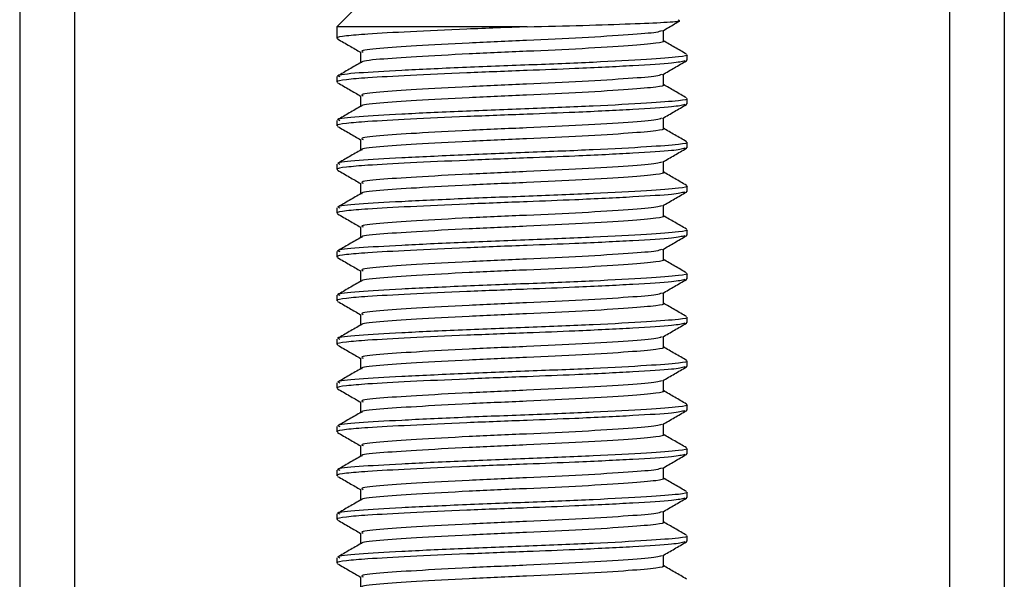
# Model space of a CAD drawing. Header units: millimetres. Extents: x 0 to 420, y 0 to 297.
# Tile 39 of 102: x 147.98 to 150.23, y 202.92 to 204.2. Entities that reach past the tile are written whole.
import ezdxf

# ---------------------------------------------------------------- set-up
doc = ezdxf.new("R2010")
doc.units = ezdxf.units.MM

msp = doc.modelspace()

# ---------------------------------------------------------------- linework, layer by layer
at = {"color": 7, "linetype": 'Continuous', "lineweight": 25}
for p, q in [((147.97652, 233.2057), (147.97652, 201.8307)), ((148.10152, 233.2057), (148.10152, 201.8307)), ((150.10152, 233.2057), (150.10152, 201.8307)), ((150.22652, 233.2057), (150.22652, 201.8307)), ((148.75152, 204.2307), (148.70152, 204.1807)), ((148.70152, 204.1807), (148.70152, 204.15427)), ((149.13621, 204.1807), (148.70152, 204.1807)), ((149.4474, 204.14798), (149.4474, 204.17236)), ((148.75565, 204.12298), (148.75565, 204.0987)), ((149.49881, 204.10425), (149.50118, 204.10358)), ((149.50152, 204.10425), (149.50152, 204.11675)), ((148.70152, 204.0668), (148.70152, 204.05427)), ((149.4474, 204.04798), (149.4474, 204.07236)), ((148.75565, 204.02298), (148.75565, 203.9987)), ((149.50152, 204.00425), (149.50152, 204.01675)), ((149.49881, 204.00425), (149.50118, 204.00358)), ((148.70152, 203.9668), (148.70152, 203.95427)), ((149.4474, 203.94798), (149.4474, 203.97236)), ((148.75565, 203.92298), (148.75565, 203.8987)), ((149.49881, 203.90425), (149.50118, 203.90358)), ((149.50152, 203.90425), (149.50152, 203.91675)), ((148.70152, 203.8668), (148.70152, 203.85427)), ((149.4474, 203.84798), (149.4474, 203.87236)), ((148.75565, 203.82298), (148.75565, 203.7987)), ((149.50152, 203.80425), (149.50152, 203.81675)), ((149.49881, 203.80425), (149.50118, 203.80358)), ((148.70152, 203.7668), (148.70152, 203.75427)), ((149.4474, 203.74798), (149.4474, 203.77236)), ((148.75565, 203.72298), (148.75565, 203.6987)), ((149.50152, 203.70425), (149.50152, 203.71675)), ((149.49881, 203.70425), (149.50118, 203.70358)), ((149.4474, 203.64798), (149.4474, 203.67236)), ((148.70152, 203.6668), (148.70152, 203.65427)), ((148.75565, 203.62298), (148.75565, 203.5987)), ((149.49881, 203.60425), (149.50118, 203.60358)), ((149.50152, 203.60425), (149.50152, 203.61675)), ((148.70152, 203.5668), (148.70152, 203.55427)), ((149.4474, 203.54798), (149.4474, 203.57236)), ((148.75565, 203.52298), (148.75565, 203.4987)), ((149.50152, 203.50425), (149.50152, 203.51675)), ((149.49881, 203.50425), (149.50118, 203.50358)), ((149.4474, 203.44798), (149.4474, 203.47236)), ((148.70152, 203.4668), (148.70152, 203.45427)), ((148.75565, 203.42298), (148.75565, 203.3987)), ((149.49881, 203.40425), (149.50118, 203.40358)), ((149.50152, 203.40425), (149.50152, 203.41675)), ((148.70152, 203.3668), (148.70152, 203.35427)), ((149.4474, 203.34798), (149.4474, 203.37236)), ((148.75565, 203.32298), (148.75565, 203.2987)), ((149.50152, 203.30425), (149.50152, 203.31675)), ((149.49881, 203.30425), (149.50118, 203.30358)), ((148.70152, 203.2668), (148.70152, 203.25427)), ((149.4474, 203.24798), (149.4474, 203.27236)), ((148.75565, 203.22298), (148.75565, 203.1987)), ((149.49881, 203.20425), (149.50118, 203.20358)), ((149.50152, 203.20425), (149.50152, 203.21675)), ((148.70152, 203.1668), (148.70152, 203.15427)), ((149.4474, 203.14798), (149.4474, 203.17236)), ((148.75565, 203.12298), (148.75565, 203.0987)), ((149.50152, 203.10425), (149.50152, 203.11675)), ((149.49881, 203.10425), (149.50118, 203.10358)), ((148.70152, 203.0668), (148.70152, 203.05427)), ((149.4474, 203.04798), (149.4474, 203.07236)), ((148.75565, 203.02298), (148.75565, 202.9987)), ((149.49881, 203.00425), (149.50118, 203.00358)), ((149.50152, 203.00425), (149.50152, 203.01675)), ((148.70152, 202.9668), (148.70152, 202.95427)), ((149.4474, 202.94798), (149.4474, 202.97236)), ((148.75565, 202.92298), (148.75565, 202.8987))]:
    msp.add_line(p, q, dxfattribs=at)
for points, knots in [([(149.13621, 204.1807), (149.17981, 204.18177), (149.26702, 204.18392), (149.37757, 204.18759), (149.45367, 204.19097), (149.48973, 204.1935), (149.48318, 204.19519), (149.48139, 204.19565)], [0, 0, 0, 0, 0.22848125, 0.45696251, 0.68544372, 0.91407716, 1, 1, 1, 1]), ([(149.44569, 204.17136), (149.45473, 204.17661), (149.4676, 204.18406), (149.48047, 204.19151), (149.48429, 204.19372)], [0, 0, 0, 0, 0.7031723, 1, 1, 1, 1]), ([(149.13621, 204.1807), (149.08962, 204.17894), (148.995, 204.17535), (148.86583, 204.16929), (148.77223, 204.16431), (148.71988, 204.1598), (148.69837, 204.15636), (148.70312, 204.15455), (148.70386, 204.15427)], [0, 0, 0, 0, 0.2095728, 0.4256585, 0.6350059, 0.7991923, 0.9690262, 1, 1, 1, 1]), ([(149.44307, 204.17142), (149.44003, 204.17023), (149.43175, 204.16699), (149.37175, 204.16227), (149.26691, 204.15556), (149.13569, 204.14958), (149.00008, 204.14369), (148.87882, 204.13696), (148.79385, 204.13138), (148.75283, 204.12646), (148.75969, 204.12368), (148.76132, 204.12302)], [0, 0, 0, 0, 0.0720147, 0.1963527, 0.3258129, 0.4521154, 0.5780097, 0.7075456, 0.8320575, 0.9599935, 1, 1, 1, 1]), ([(148.70306, 204.15281), (148.71211, 204.14757), (148.72965, 204.13742), (148.74717, 204.12727), (148.75565, 204.12236)], [0, 0, 0, 0, 0.5163558, 1, 1, 1, 1]), ([(149.44623, 204.14799), (149.44661, 204.14785), (149.45137, 204.1461), (149.4306, 204.14236), (149.37345, 204.13726), (149.26647, 204.13056), (149.13578, 204.12458), (149.00012, 204.11869), (148.87853, 204.11196), (148.79489, 204.10638), (148.75427, 204.10193), (148.75872, 204.09961), (148.7591, 204.09941)], [0, 0, 0, 0, 0.0082578, 0.1034691, 0.2273249, 0.356283, 0.4820958, 0.6075018, 0.7365354, 0.8605644, 0.9880043, 1, 1, 1, 1]), ([(149.50054, 204.11793), (149.49148, 204.12317), (149.47377, 204.13342), (149.45605, 204.14368), (149.4474, 204.1487)], [0, 0, 0, 0, 0.5112595, 1, 1, 1, 1]), ([(149.4968, 204.10283), (149.48968, 204.10105), (149.47447, 204.09724), (149.38254, 204.09163), (149.26179, 204.08549), (149.12788, 204.08038), (148.99479, 204.07534), (148.86589, 204.06929), (148.77221, 204.06431), (148.71989, 204.0598), (148.69837, 204.05636), (148.70312, 204.05455), (148.70386, 204.05427)], [0, 0, 0, 0, 0.1103215, 0.235792, 0.3649147, 0.4567307, 0.5705852, 0.6879779, 0.8017099, 0.8909074, 0.9831729, 1, 1, 1, 1]), ([(148.75684, 204.09939), (148.74778, 204.09414), (148.72967, 204.08365), (148.71157, 204.07317), (148.70251, 204.06793)], [0, 0, 0, 0, 0.4998987, 1, 1, 1, 1]), ([(149.50012, 204.11675), (149.50058, 204.11661), (149.50612, 204.11486), (149.48211, 204.11111), (149.41601, 204.10601), (149.29227, 204.09931), (149.14117, 204.09333), (148.98417, 204.08744), (148.84396, 204.08071), (148.74572, 204.07513), (148.69831, 204.07023), (148.70617, 204.06745), (148.70802, 204.0668)], [0, 0, 0, 0, 0.0083406, 0.101003, 0.2215465, 0.34705, 0.469496, 0.5915465, 0.7171234, 0.8378352, 0.9618629, 1, 1, 1, 1]), ([(149.44569, 204.07136), (149.45473, 204.07661), (149.47283, 204.08709), (149.49093, 204.09757), (149.49999, 204.10281)], [0, 0, 0, 0, 0.4999098, 1, 1, 1, 1]), ([(148.70306, 204.05281), (148.71211, 204.04757), (148.72965, 204.03742), (148.74717, 204.02727), (148.75565, 204.02236)], [0, 0, 0, 0, 0.5163558, 1, 1, 1, 1]), ([(149.44307, 204.07142), (149.44003, 204.07023), (149.43175, 204.06699), (149.37175, 204.06227), (149.26691, 204.05556), (149.13569, 204.04958), (149.00008, 204.04369), (148.87882, 204.03696), (148.79385, 204.03138), (148.75283, 204.02646), (148.75969, 204.02368), (148.76132, 204.02302)], [0, 0, 0, 0, 0.0720147, 0.1963527, 0.3258129, 0.4521154, 0.5780097, 0.7075456, 0.8320575, 0.9599935, 1, 1, 1, 1]), ([(149.44623, 204.04799), (149.44661, 204.04785), (149.45137, 204.0461), (149.4306, 204.04236), (149.37345, 204.03726), (149.26647, 204.03056), (149.13578, 204.02458), (149.00012, 204.01869), (148.87853, 204.01196), (148.79489, 204.00638), (148.75427, 204.00193), (148.75872, 203.99961), (148.7591, 203.99941)], [0, 0, 0, 0, 0.0082578, 0.1034691, 0.2273249, 0.356283, 0.4820958, 0.6075018, 0.7365354, 0.8605644, 0.9880043, 1, 1, 1, 1]), ([(149.50054, 204.01793), (149.49148, 204.02317), (149.47377, 204.03342), (149.45605, 204.04368), (149.4474, 204.0487)], [0, 0, 0, 0, 0.5112595, 1, 1, 1, 1]), ([(149.50012, 204.01675), (149.50058, 204.01661), (149.50612, 204.01486), (149.48211, 204.01111), (149.41601, 204.00601), (149.29227, 203.99931), (149.14117, 203.99333), (148.98417, 203.98744), (148.84396, 203.98071), (148.74572, 203.97513), (148.69831, 203.97023), (148.70617, 203.96745), (148.70802, 203.9668)], [0, 0, 0, 0, 0.0083406, 0.101003, 0.2215465, 0.34705, 0.469496, 0.5915465, 0.7171234, 0.8378352, 0.9618629, 1, 1, 1, 1]), ([(149.4968, 204.00283), (149.48968, 204.00105), (149.47447, 203.99724), (149.38254, 203.99163), (149.26179, 203.98549), (149.12788, 203.98038), (148.99479, 203.97534), (148.86589, 203.96929), (148.77221, 203.96431), (148.71989, 203.9598), (148.69837, 203.95636), (148.70312, 203.95455), (148.70386, 203.95427)], [0, 0, 0, 0, 0.11032149, 0.23579195, 0.3649147, 0.45673072, 0.5705852, 0.68797793, 0.80170993, 0.89090736, 0.9831729, 1, 1, 1, 1]), ([(148.75684, 203.99939), (148.74778, 203.99414), (148.72967, 203.98365), (148.71157, 203.97317), (148.70251, 203.96793)], [0, 0, 0, 0, 0.4998987, 1, 1, 1, 1]), ([(149.44569, 203.97136), (149.45473, 203.97661), (149.47283, 203.98709), (149.49093, 203.99757), (149.49999, 204.00281)], [0, 0, 0, 0, 0.4999098, 1, 1, 1, 1]), ([(149.44307, 203.97142), (149.44003, 203.97023), (149.43175, 203.96699), (149.37175, 203.96227), (149.26691, 203.95556), (149.13569, 203.94958), (149.00008, 203.94369), (148.87882, 203.93696), (148.79385, 203.93138), (148.75283, 203.92646), (148.75969, 203.92368), (148.76132, 203.92302)], [0, 0, 0, 0, 0.0720147, 0.1963527, 0.3258129, 0.4521154, 0.5780097, 0.7075456, 0.8320575, 0.9599935, 1, 1, 1, 1]), ([(148.70306, 203.95281), (148.71211, 203.94757), (148.72965, 203.93742), (148.74717, 203.92727), (148.75565, 203.92236)], [0, 0, 0, 0, 0.5163558, 1, 1, 1, 1]), ([(149.44623, 203.94799), (149.44661, 203.94785), (149.45137, 203.9461), (149.4306, 203.94236), (149.37345, 203.93726), (149.26647, 203.93056), (149.13578, 203.92458), (149.00012, 203.91869), (148.87853, 203.91196), (148.79489, 203.90638), (148.75427, 203.90193), (148.75872, 203.89961), (148.7591, 203.89941)], [0, 0, 0, 0, 0.0082578, 0.1034691, 0.2273249, 0.356283, 0.4820958, 0.6075018, 0.7365354, 0.8605644, 0.9880043, 1, 1, 1, 1]), ([(149.50054, 203.91793), (149.49148, 203.92317), (149.47377, 203.93342), (149.45605, 203.94368), (149.4474, 203.9487)], [0, 0, 0, 0, 0.5112595, 1, 1, 1, 1]), ([(149.4968, 203.90283), (149.48968, 203.90105), (149.47447, 203.89724), (149.38254, 203.89163), (149.26179, 203.88549), (149.12788, 203.88038), (148.99479, 203.87534), (148.86589, 203.86929), (148.77221, 203.86431), (148.71989, 203.8598), (148.69837, 203.85636), (148.70312, 203.85455), (148.70386, 203.85427)], [0, 0, 0, 0, 0.1103215, 0.235792, 0.3649147, 0.4567307, 0.5705852, 0.6879779, 0.8017099, 0.8909074, 0.9831729, 1, 1, 1, 1]), ([(148.75684, 203.89939), (148.74778, 203.89414), (148.72967, 203.88365), (148.71157, 203.87317), (148.70251, 203.86793)], [0, 0, 0, 0, 0.4998987, 1, 1, 1, 1]), ([(149.50012, 203.91675), (149.50058, 203.91661), (149.50612, 203.91486), (149.48211, 203.91111), (149.41601, 203.90601), (149.29227, 203.89931), (149.14117, 203.89333), (148.98417, 203.88744), (148.84396, 203.88071), (148.74572, 203.87513), (148.69831, 203.87023), (148.70617, 203.86745), (148.70802, 203.8668)], [0, 0, 0, 0, 0.0083406, 0.101003, 0.2215465, 0.34705, 0.469496, 0.5915465, 0.7171234, 0.8378352, 0.9618629, 1, 1, 1, 1]), ([(149.44569, 203.87136), (149.45473, 203.87661), (149.47283, 203.88709), (149.49093, 203.89757), (149.49999, 203.90281)], [0, 0, 0, 0, 0.4999098, 1, 1, 1, 1]), ([(148.70306, 203.85281), (148.71211, 203.84757), (148.72965, 203.83742), (148.74717, 203.82727), (148.75565, 203.82236)], [0, 0, 0, 0, 0.51635581, 1, 1, 1, 1]), ([(149.44307, 203.87142), (149.44003, 203.87023), (149.43175, 203.86699), (149.37175, 203.86227), (149.26691, 203.85556), (149.13569, 203.84958), (149.00008, 203.84369), (148.87882, 203.83696), (148.79385, 203.83138), (148.75283, 203.82646), (148.75969, 203.82368), (148.76132, 203.82302)], [0, 0, 0, 0, 0.0720147, 0.1963527, 0.3258129, 0.4521154, 0.5780097, 0.7075456, 0.8320575, 0.9599935, 1, 1, 1, 1]), ([(149.44623, 203.84799), (149.44661, 203.84785), (149.45137, 203.8461), (149.4306, 203.84236), (149.37345, 203.83726), (149.26647, 203.83056), (149.13578, 203.82458), (149.00012, 203.81869), (148.87853, 203.81196), (148.79489, 203.80638), (148.75427, 203.80193), (148.75872, 203.79961), (148.7591, 203.79941)], [0, 0, 0, 0, 0.0082578, 0.1034691, 0.2273249, 0.356283, 0.4820958, 0.6075018, 0.7365354, 0.8605644, 0.9880043, 1, 1, 1, 1]), ([(149.50054, 203.81793), (149.49148, 203.82317), (149.47377, 203.83342), (149.45605, 203.84368), (149.4474, 203.8487)], [0, 0, 0, 0, 0.5112595, 1, 1, 1, 1]), ([(149.50012, 203.81675), (149.50058, 203.81661), (149.50612, 203.81486), (149.48211, 203.81111), (149.41601, 203.80601), (149.29227, 203.79931), (149.14117, 203.79333), (148.98417, 203.78744), (148.84396, 203.78071), (148.74572, 203.77513), (148.69831, 203.77023), (148.70617, 203.76745), (148.70802, 203.7668)], [0, 0, 0, 0, 0.00834062, 0.10100303, 0.22154645, 0.34705005, 0.46949598, 0.59154649, 0.71712341, 0.83783522, 0.96186295, 1, 1, 1, 1]), ([(149.4968, 203.80283), (149.48968, 203.80105), (149.47447, 203.79724), (149.38254, 203.79163), (149.26179, 203.78549), (149.12788, 203.78038), (148.99479, 203.77534), (148.86589, 203.76929), (148.77221, 203.76431), (148.71989, 203.7598), (148.69837, 203.75636), (148.70312, 203.75455), (148.70386, 203.75427)], [0, 0, 0, 0, 0.1103215, 0.235792, 0.3649147, 0.4567307, 0.5705852, 0.6879779, 0.8017099, 0.8909074, 0.9831729, 1, 1, 1, 1]), ([(148.75684, 203.79939), (148.74778, 203.79414), (148.72967, 203.78365), (148.71157, 203.77317), (148.70251, 203.76793)], [0, 0, 0, 0, 0.4998987, 1, 1, 1, 1]), ([(149.44569, 203.77136), (149.45473, 203.77661), (149.47283, 203.78709), (149.49093, 203.79757), (149.49999, 203.80281)], [0, 0, 0, 0, 0.4999098, 1, 1, 1, 1]), ([(149.44307, 203.77142), (149.44003, 203.77023), (149.43175, 203.76699), (149.37175, 203.76227), (149.26691, 203.75556), (149.13569, 203.74958), (149.00008, 203.74369), (148.87882, 203.73696), (148.79385, 203.73138), (148.75283, 203.72646), (148.75969, 203.72368), (148.76132, 203.72302)], [0, 0, 0, 0, 0.0720147, 0.1963527, 0.3258129, 0.4521154, 0.5780097, 0.7075456, 0.8320575, 0.9599935, 1, 1, 1, 1]), ([(148.70306, 203.75281), (148.71211, 203.74757), (148.72965, 203.73742), (148.74717, 203.72727), (148.75565, 203.72236)], [0, 0, 0, 0, 0.5163558, 1, 1, 1, 1]), ([(149.44623, 203.74799), (149.44661, 203.74785), (149.45137, 203.7461), (149.4306, 203.74236), (149.37345, 203.73726), (149.26647, 203.73056), (149.13578, 203.72458), (149.00012, 203.71869), (148.87853, 203.71196), (148.79489, 203.70638), (148.75427, 203.70193), (148.75872, 203.69961), (148.7591, 203.69941)], [0, 0, 0, 0, 0.00825778, 0.10346905, 0.22732491, 0.35628301, 0.48209578, 0.60750183, 0.73653536, 0.86056442, 0.9880043, 1, 1, 1, 1]), ([(149.50054, 203.71793), (149.49148, 203.72317), (149.47377, 203.73342), (149.45605, 203.74368), (149.4474, 203.7487)], [0, 0, 0, 0, 0.5112595, 1, 1, 1, 1]), ([(149.50012, 203.71675), (149.50058, 203.71661), (149.50612, 203.71486), (149.48211, 203.71111), (149.41601, 203.70601), (149.29227, 203.69931), (149.14117, 203.69333), (148.98417, 203.68744), (148.84396, 203.68071), (148.74572, 203.67513), (148.69831, 203.67023), (148.70617, 203.66745), (148.70802, 203.6668)], [0, 0, 0, 0, 0.00834062, 0.10100303, 0.22154645, 0.34705005, 0.46949598, 0.59154649, 0.71712341, 0.83783522, 0.96186295, 1, 1, 1, 1]), ([(149.4968, 203.70283), (149.48968, 203.70105), (149.47447, 203.69724), (149.38254, 203.69163), (149.26179, 203.68549), (149.12788, 203.68038), (148.99479, 203.67534), (148.86589, 203.66929), (148.77221, 203.66431), (148.71989, 203.6598), (148.69837, 203.65636), (148.70312, 203.65455), (148.70386, 203.65427)], [0, 0, 0, 0, 0.11032149, 0.23579195, 0.3649147, 0.45673072, 0.5705852, 0.68797793, 0.80170993, 0.89090736, 0.9831729, 1, 1, 1, 1]), ([(148.75684, 203.69939), (148.74778, 203.69414), (148.72967, 203.68365), (148.71157, 203.67317), (148.70251, 203.66793)], [0, 0, 0, 0, 0.4998987, 1, 1, 1, 1]), ([(149.44569, 203.67136), (149.45473, 203.67661), (149.47283, 203.68709), (149.49093, 203.69757), (149.49999, 203.70281)], [0, 0, 0, 0, 0.4999098, 1, 1, 1, 1]), ([(149.44307, 203.67142), (149.44003, 203.67023), (149.43175, 203.66699), (149.37175, 203.66227), (149.26691, 203.65556), (149.13569, 203.64958), (149.00008, 203.64369), (148.87882, 203.63696), (148.79385, 203.63138), (148.75283, 203.62646), (148.75969, 203.62368), (148.76132, 203.62302)], [0, 0, 0, 0, 0.0720147, 0.1963527, 0.3258129, 0.4521154, 0.5780097, 0.7075456, 0.8320575, 0.9599935, 1, 1, 1, 1]), ([(148.70306, 203.65281), (148.71211, 203.64757), (148.72965, 203.63742), (148.74717, 203.62727), (148.75565, 203.62236)], [0, 0, 0, 0, 0.51635581, 1, 1, 1, 1]), ([(149.44623, 203.64799), (149.44661, 203.64785), (149.45137, 203.6461), (149.4306, 203.64236), (149.37345, 203.63726), (149.26647, 203.63056), (149.13578, 203.62458), (149.00012, 203.61869), (148.87853, 203.61196), (148.79489, 203.60638), (148.75427, 203.60193), (148.75872, 203.59961), (148.7591, 203.59941)], [0, 0, 0, 0, 0.0082578, 0.1034691, 0.2273249, 0.356283, 0.4820958, 0.6075018, 0.7365354, 0.8605644, 0.9880043, 1, 1, 1, 1]), ([(149.50054, 203.61793), (149.49148, 203.62317), (149.47377, 203.63342), (149.45605, 203.64368), (149.4474, 203.6487)], [0, 0, 0, 0, 0.5112595, 1, 1, 1, 1]), ([(149.4968, 203.60283), (149.48968, 203.60105), (149.47447, 203.59724), (149.38254, 203.59163), (149.26179, 203.58549), (149.12788, 203.58038), (148.99479, 203.57534), (148.86589, 203.56929), (148.77221, 203.56431), (148.71989, 203.5598), (148.69837, 203.55636), (148.70312, 203.55455), (148.70386, 203.55427)], [0, 0, 0, 0, 0.1103215, 0.235792, 0.3649147, 0.4567307, 0.5705852, 0.6879779, 0.8017099, 0.8909074, 0.9831729, 1, 1, 1, 1]), ([(149.50012, 203.61675), (149.50058, 203.61661), (149.50612, 203.61486), (149.48211, 203.61111), (149.41601, 203.60601), (149.29227, 203.59931), (149.14117, 203.59333), (148.98417, 203.58744), (148.84396, 203.58071), (148.74572, 203.57513), (148.69831, 203.57023), (148.70617, 203.56745), (148.70802, 203.5668)], [0, 0, 0, 0, 0.0083406, 0.101003, 0.2215465, 0.34705, 0.469496, 0.5915465, 0.7171234, 0.8378352, 0.9618629, 1, 1, 1, 1]), ([(149.44569, 203.57136), (149.45473, 203.57661), (149.47283, 203.58709), (149.49093, 203.59757), (149.49999, 203.60281)], [0, 0, 0, 0, 0.4999098, 1, 1, 1, 1]), ([(148.75684, 203.59939), (148.74778, 203.59414), (148.72967, 203.58365), (148.71157, 203.57317), (148.70251, 203.56793)], [0, 0, 0, 0, 0.4998987, 1, 1, 1, 1]), ([(149.44307, 203.57142), (149.44003, 203.57023), (149.43175, 203.56699), (149.37175, 203.56227), (149.26691, 203.55556), (149.13569, 203.54958), (149.00008, 203.54369), (148.87882, 203.53696), (148.79385, 203.53138), (148.75283, 203.52646), (148.75969, 203.52368), (148.76132, 203.52302)], [0, 0, 0, 0, 0.0720147, 0.1963527, 0.3258129, 0.4521154, 0.5780097, 0.7075456, 0.8320575, 0.9599935, 1, 1, 1, 1]), ([(148.70306, 203.55281), (148.71211, 203.54757), (148.72965, 203.53742), (148.74717, 203.52727), (148.75565, 203.52236)], [0, 0, 0, 0, 0.5163558, 1, 1, 1, 1]), ([(149.44623, 203.54799), (149.44661, 203.54785), (149.45137, 203.5461), (149.4306, 203.54236), (149.37345, 203.53726), (149.26647, 203.53056), (149.13578, 203.52458), (149.00012, 203.51869), (148.87853, 203.51196), (148.79489, 203.50638), (148.75427, 203.50193), (148.75872, 203.49961), (148.7591, 203.49941)], [0, 0, 0, 0, 0.0082578, 0.1034691, 0.2273249, 0.356283, 0.4820958, 0.6075018, 0.7365354, 0.8605644, 0.9880043, 1, 1, 1, 1]), ([(149.50054, 203.51793), (149.49148, 203.52317), (149.47377, 203.53342), (149.45605, 203.54368), (149.4474, 203.5487)], [0, 0, 0, 0, 0.5112595, 1, 1, 1, 1]), ([(149.50012, 203.51675), (149.50058, 203.51661), (149.50612, 203.51486), (149.48211, 203.51111), (149.41601, 203.50601), (149.29227, 203.49931), (149.14117, 203.49333), (148.98417, 203.48744), (148.84396, 203.48071), (148.74572, 203.47513), (148.69831, 203.47023), (148.70617, 203.46745), (148.70802, 203.4668)], [0, 0, 0, 0, 0.0083406, 0.101003, 0.2215465, 0.34705, 0.469496, 0.5915465, 0.7171234, 0.8378352, 0.9618629, 1, 1, 1, 1]), ([(149.4968, 203.50283), (149.48968, 203.50105), (149.47447, 203.49724), (149.38254, 203.49163), (149.26179, 203.48549), (149.12788, 203.48038), (148.99479, 203.47534), (148.86589, 203.46929), (148.77221, 203.46431), (148.71989, 203.4598), (148.69837, 203.45636), (148.70312, 203.45455), (148.70386, 203.45427)], [0, 0, 0, 0, 0.1103215, 0.235792, 0.3649147, 0.4567307, 0.5705852, 0.6879779, 0.8017099, 0.8909074, 0.9831729, 1, 1, 1, 1]), ([(148.75684, 203.49939), (148.74778, 203.49414), (148.72967, 203.48365), (148.71157, 203.47317), (148.70251, 203.46793)], [0, 0, 0, 0, 0.49989867, 1, 1, 1, 1]), ([(149.44569, 203.47136), (149.45473, 203.47661), (149.47283, 203.48709), (149.49093, 203.49757), (149.49999, 203.50281)], [0, 0, 0, 0, 0.4999098, 1, 1, 1, 1]), ([(149.44307, 203.47142), (149.44003, 203.47023), (149.43175, 203.46699), (149.37175, 203.46227), (149.26691, 203.45556), (149.13569, 203.44958), (149.00008, 203.44369), (148.87882, 203.43696), (148.79385, 203.43138), (148.75283, 203.42646), (148.75969, 203.42368), (148.76132, 203.42302)], [0, 0, 0, 0, 0.0720147, 0.1963527, 0.3258129, 0.4521154, 0.5780097, 0.7075456, 0.8320575, 0.9599935, 1, 1, 1, 1]), ([(148.70306, 203.45281), (148.71211, 203.44757), (148.72965, 203.43742), (148.74717, 203.42727), (148.75565, 203.42236)], [0, 0, 0, 0, 0.5163558, 1, 1, 1, 1]), ([(149.44623, 203.44799), (149.44661, 203.44785), (149.45137, 203.4461), (149.4306, 203.44236), (149.37345, 203.43726), (149.26647, 203.43056), (149.13578, 203.42458), (149.00012, 203.41869), (148.87853, 203.41196), (148.79489, 203.40638), (148.75427, 203.40193), (148.75872, 203.39961), (148.7591, 203.39941)], [0, 0, 0, 0, 0.0082578, 0.1034691, 0.2273249, 0.356283, 0.4820958, 0.6075018, 0.7365354, 0.8605644, 0.9880043, 1, 1, 1, 1]), ([(149.50054, 203.41793), (149.49148, 203.42317), (149.47377, 203.43342), (149.45605, 203.44368), (149.4474, 203.4487)], [0, 0, 0, 0, 0.5112595, 1, 1, 1, 1]), ([(149.4968, 203.40283), (149.48968, 203.40105), (149.47447, 203.39724), (149.38254, 203.39163), (149.26179, 203.38549), (149.12788, 203.38038), (148.99479, 203.37534), (148.86589, 203.36929), (148.77221, 203.36431), (148.71989, 203.3598), (148.69837, 203.35636), (148.70312, 203.35455), (148.70386, 203.35427)], [0, 0, 0, 0, 0.1103215, 0.235792, 0.3649147, 0.4567307, 0.5705852, 0.6879779, 0.8017099, 0.8909074, 0.9831729, 1, 1, 1, 1]), ([(149.50012, 203.41675), (149.50058, 203.41661), (149.50612, 203.41486), (149.48211, 203.41111), (149.41601, 203.40601), (149.29227, 203.39931), (149.14117, 203.39333), (148.98417, 203.38744), (148.84396, 203.38071), (148.74572, 203.37513), (148.69831, 203.37023), (148.70617, 203.36745), (148.70802, 203.3668)], [0, 0, 0, 0, 0.00834062, 0.10100303, 0.22154645, 0.34705005, 0.46949598, 0.59154649, 0.71712341, 0.83783522, 0.96186295, 1, 1, 1, 1]), ([(149.44569, 203.37136), (149.45473, 203.37661), (149.47283, 203.38709), (149.49093, 203.39757), (149.49999, 203.40281)], [0, 0, 0, 0, 0.4999098, 1, 1, 1, 1]), ([(148.75684, 203.39939), (148.74778, 203.39414), (148.72967, 203.38365), (148.71157, 203.37317), (148.70251, 203.36793)], [0, 0, 0, 0, 0.4998987, 1, 1, 1, 1]), ([(149.44307, 203.37142), (149.44003, 203.37023), (149.43175, 203.36699), (149.37175, 203.36227), (149.26691, 203.35556), (149.13569, 203.34958), (149.00008, 203.34369), (148.87882, 203.33696), (148.79385, 203.33138), (148.75283, 203.32646), (148.75969, 203.32368), (148.76132, 203.32302)], [0, 0, 0, 0, 0.07201471, 0.19635274, 0.32581288, 0.45211544, 0.57800969, 0.70754555, 0.83205746, 0.95999345, 1, 1, 1, 1]), ([(148.70306, 203.35281), (148.71211, 203.34757), (148.72965, 203.33742), (148.74717, 203.32727), (148.75565, 203.32236)], [0, 0, 0, 0, 0.5163558, 1, 1, 1, 1]), ([(149.44623, 203.34799), (149.44661, 203.34785), (149.45137, 203.3461), (149.4306, 203.34236), (149.37345, 203.33726), (149.26647, 203.33056), (149.13578, 203.32458), (149.00012, 203.31869), (148.87853, 203.31196), (148.79489, 203.30638), (148.75427, 203.30193), (148.75872, 203.29961), (148.7591, 203.29941)], [0, 0, 0, 0, 0.0082578, 0.1034691, 0.2273249, 0.356283, 0.4820958, 0.6075018, 0.7365354, 0.8605644, 0.9880043, 1, 1, 1, 1]), ([(149.50054, 203.31793), (149.49148, 203.32317), (149.47377, 203.33342), (149.45605, 203.34368), (149.4474, 203.3487)], [0, 0, 0, 0, 0.5112595, 1, 1, 1, 1]), ([(149.50012, 203.31675), (149.50058, 203.31661), (149.50612, 203.31486), (149.48211, 203.31111), (149.41601, 203.30601), (149.29227, 203.29931), (149.14117, 203.29333), (148.98417, 203.28744), (148.84396, 203.28071), (148.74572, 203.27513), (148.69831, 203.27023), (148.70617, 203.26745), (148.70802, 203.2668)], [0, 0, 0, 0, 0.0083406, 0.101003, 0.2215465, 0.34705, 0.469496, 0.5915465, 0.7171234, 0.8378352, 0.9618629, 1, 1, 1, 1]), ([(149.4968, 203.30283), (149.48968, 203.30105), (149.47447, 203.29724), (149.38254, 203.29163), (149.26179, 203.28549), (149.12788, 203.28038), (148.99479, 203.27534), (148.86589, 203.26929), (148.77221, 203.26431), (148.71989, 203.2598), (148.69837, 203.25636), (148.70312, 203.25455), (148.70386, 203.25427)], [0, 0, 0, 0, 0.1103215, 0.235792, 0.3649147, 0.4567307, 0.5705852, 0.6879779, 0.8017099, 0.8909074, 0.9831729, 1, 1, 1, 1]), ([(148.75684, 203.29939), (148.74778, 203.29414), (148.72967, 203.28365), (148.71157, 203.27317), (148.70251, 203.26793)], [0, 0, 0, 0, 0.4998987, 1, 1, 1, 1]), ([(149.44569, 203.27136), (149.45473, 203.27661), (149.47283, 203.28709), (149.49093, 203.29757), (149.49999, 203.30281)], [0, 0, 0, 0, 0.4999098, 1, 1, 1, 1]), ([(149.44307, 203.27142), (149.44003, 203.27023), (149.43175, 203.26699), (149.37175, 203.26227), (149.26691, 203.25556), (149.13569, 203.24958), (149.00008, 203.24369), (148.87882, 203.23696), (148.79385, 203.23138), (148.75283, 203.22646), (148.75969, 203.22368), (148.76132, 203.22302)], [0, 0, 0, 0, 0.0720147, 0.1963527, 0.3258129, 0.4521154, 0.5780097, 0.7075456, 0.8320575, 0.9599935, 1, 1, 1, 1]), ([(148.70306, 203.25281), (148.71211, 203.24757), (148.72965, 203.23742), (148.74717, 203.22727), (148.75565, 203.22236)], [0, 0, 0, 0, 0.5163558, 1, 1, 1, 1]), ([(149.44623, 203.24799), (149.44661, 203.24785), (149.45137, 203.2461), (149.4306, 203.24236), (149.37345, 203.23726), (149.26647, 203.23056), (149.13578, 203.22458), (149.00012, 203.21869), (148.87853, 203.21196), (148.79489, 203.20638), (148.75427, 203.20193), (148.75872, 203.19961), (148.7591, 203.19941)], [0, 0, 0, 0, 0.0082578, 0.1034691, 0.2273249, 0.356283, 0.4820958, 0.6075018, 0.7365354, 0.8605644, 0.9880043, 1, 1, 1, 1]), ([(149.50054, 203.21793), (149.49148, 203.22317), (149.47377, 203.23342), (149.45605, 203.24368), (149.4474, 203.2487)], [0, 0, 0, 0, 0.5112595, 1, 1, 1, 1]), ([(149.4968, 203.20283), (149.48968, 203.20105), (149.47447, 203.19724), (149.38254, 203.19163), (149.26179, 203.18549), (149.12788, 203.18038), (148.99479, 203.17534), (148.86589, 203.16929), (148.77221, 203.16431), (148.71989, 203.1598), (148.69837, 203.15636), (148.70312, 203.15455), (148.70386, 203.15427)], [0, 0, 0, 0, 0.1103215, 0.235792, 0.3649147, 0.4567307, 0.5705852, 0.6879779, 0.8017099, 0.8909074, 0.9831729, 1, 1, 1, 1]), ([(148.75684, 203.19939), (148.74778, 203.19414), (148.72967, 203.18365), (148.71157, 203.17317), (148.70251, 203.16793)], [0, 0, 0, 0, 0.4998987, 1, 1, 1, 1]), ([(149.50012, 203.21675), (149.50058, 203.21661), (149.50612, 203.21486), (149.48211, 203.21111), (149.41601, 203.20601), (149.29227, 203.19931), (149.14117, 203.19333), (148.98417, 203.18744), (148.84396, 203.18071), (148.74572, 203.17513), (148.69831, 203.17023), (148.70617, 203.16745), (148.70802, 203.1668)], [0, 0, 0, 0, 0.0083406, 0.101003, 0.2215465, 0.34705, 0.469496, 0.5915465, 0.7171234, 0.8378352, 0.9618629, 1, 1, 1, 1]), ([(149.44569, 203.17136), (149.45473, 203.17661), (149.47283, 203.18709), (149.49093, 203.19757), (149.49999, 203.20281)], [0, 0, 0, 0, 0.4999098, 1, 1, 1, 1]), ([(148.70306, 203.15281), (148.71211, 203.14757), (148.72965, 203.13742), (148.74717, 203.12727), (148.75565, 203.12236)], [0, 0, 0, 0, 0.5163558, 1, 1, 1, 1]), ([(149.44307, 203.17142), (149.44003, 203.17023), (149.43175, 203.16699), (149.37175, 203.16227), (149.26691, 203.15556), (149.13569, 203.14958), (149.00008, 203.14369), (148.87882, 203.13696), (148.79385, 203.13138), (148.75283, 203.12646), (148.75969, 203.12368), (148.76132, 203.12302)], [0, 0, 0, 0, 0.07201471, 0.19635274, 0.32581288, 0.45211544, 0.57800969, 0.70754555, 0.83205746, 0.95999345, 1, 1, 1, 1]), ([(149.44623, 203.14799), (149.44661, 203.14785), (149.45137, 203.1461), (149.4306, 203.14236), (149.37345, 203.13726), (149.26647, 203.13056), (149.13578, 203.12458), (149.00012, 203.11869), (148.87853, 203.11196), (148.79489, 203.10638), (148.75427, 203.10193), (148.75872, 203.09961), (148.7591, 203.09941)], [0, 0, 0, 0, 0.0082578, 0.1034691, 0.2273249, 0.356283, 0.4820958, 0.6075018, 0.7365354, 0.8605644, 0.9880043, 1, 1, 1, 1]), ([(149.50054, 203.11793), (149.49148, 203.12317), (149.47377, 203.13342), (149.45605, 203.14368), (149.4474, 203.1487)], [0, 0, 0, 0, 0.5112595, 1, 1, 1, 1]), ([(149.50012, 203.11675), (149.50058, 203.11661), (149.50612, 203.11486), (149.48211, 203.11111), (149.41601, 203.10601), (149.29227, 203.09931), (149.14117, 203.09333), (148.98417, 203.08744), (148.84396, 203.08071), (148.74572, 203.07513), (148.69831, 203.07023), (148.70617, 203.06745), (148.70802, 203.0668)], [0, 0, 0, 0, 0.00834062, 0.10100303, 0.22154645, 0.34705005, 0.46949598, 0.59154649, 0.71712341, 0.83783522, 0.96186295, 1, 1, 1, 1]), ([(149.4968, 203.10283), (149.48968, 203.10105), (149.47447, 203.09724), (149.38254, 203.09163), (149.26179, 203.08549), (149.12788, 203.08038), (148.99479, 203.07534), (148.86589, 203.06929), (148.77221, 203.06431), (148.71989, 203.0598), (148.69837, 203.05636), (148.70312, 203.05455), (148.70386, 203.05427)], [0, 0, 0, 0, 0.1103215, 0.235792, 0.3649147, 0.4567307, 0.5705852, 0.6879779, 0.8017099, 0.8909074, 0.9831729, 1, 1, 1, 1]), ([(148.75684, 203.09939), (148.74778, 203.09414), (148.72967, 203.08365), (148.71157, 203.07317), (148.70251, 203.06793)], [0, 0, 0, 0, 0.4998987, 1, 1, 1, 1]), ([(149.44569, 203.07136), (149.45473, 203.07661), (149.47283, 203.08709), (149.49093, 203.09757), (149.49999, 203.10281)], [0, 0, 0, 0, 0.4999098, 1, 1, 1, 1]), ([(149.44307, 203.07142), (149.44003, 203.07023), (149.43175, 203.06699), (149.37175, 203.06227), (149.26691, 203.05556), (149.13569, 203.04958), (149.00008, 203.04369), (148.87882, 203.03696), (148.79385, 203.03138), (148.75283, 203.02646), (148.75969, 203.02368), (148.76132, 203.02302)], [0, 0, 0, 0, 0.0720147, 0.1963527, 0.3258129, 0.4521154, 0.5780097, 0.7075456, 0.8320575, 0.9599935, 1, 1, 1, 1]), ([(148.70306, 203.05281), (148.71211, 203.04757), (148.72965, 203.03742), (148.74717, 203.02727), (148.75565, 203.02236)], [0, 0, 0, 0, 0.51635581, 1, 1, 1, 1]), ([(149.44623, 203.04799), (149.44661, 203.04785), (149.45137, 203.0461), (149.4306, 203.04236), (149.37345, 203.03726), (149.26647, 203.03056), (149.13578, 203.02458), (149.00012, 203.01869), (148.87853, 203.01196), (148.79489, 203.00638), (148.75427, 203.00193), (148.75872, 202.99961), (148.7591, 202.99941)], [0, 0, 0, 0, 0.00825778, 0.10346905, 0.22732491, 0.35628301, 0.48209578, 0.60750183, 0.73653536, 0.86056442, 0.9880043, 1, 1, 1, 1]), ([(149.50054, 203.01793), (149.49148, 203.02317), (149.47377, 203.03342), (149.45605, 203.04368), (149.4474, 203.0487)], [0, 0, 0, 0, 0.5112595, 1, 1, 1, 1]), ([(149.4968, 203.00283), (149.48968, 203.00105), (149.47447, 202.99724), (149.38254, 202.99163), (149.26179, 202.98549), (149.12788, 202.98038), (148.99479, 202.97534), (148.86589, 202.96929), (148.77221, 202.96431), (148.71989, 202.9598), (148.69837, 202.95636), (148.70312, 202.95455), (148.70386, 202.95427)], [0, 0, 0, 0, 0.1103215, 0.235792, 0.3649147, 0.4567307, 0.5705852, 0.6879779, 0.8017099, 0.8909074, 0.9831729, 1, 1, 1, 1]), ([(148.75684, 202.99939), (148.74778, 202.99414), (148.72967, 202.98365), (148.71157, 202.97317), (148.70251, 202.96793)], [0, 0, 0, 0, 0.49989867, 1, 1, 1, 1]), ([(149.50012, 203.01675), (149.50058, 203.01661), (149.50612, 203.01486), (149.48211, 203.01111), (149.41601, 203.00601), (149.29227, 202.99931), (149.14117, 202.99333), (148.98417, 202.98744), (148.84396, 202.98071), (148.74572, 202.97513), (148.69831, 202.97023), (148.70617, 202.96745), (148.70802, 202.9668)], [0, 0, 0, 0, 0.0083406, 0.101003, 0.2215465, 0.34705, 0.469496, 0.5915465, 0.7171234, 0.8378352, 0.9618629, 1, 1, 1, 1]), ([(149.44569, 202.97136), (149.45473, 202.97661), (149.47283, 202.98709), (149.49093, 202.99757), (149.49999, 203.00281)], [0, 0, 0, 0, 0.4999098, 1, 1, 1, 1]), ([(148.70306, 202.95281), (148.71211, 202.94757), (148.72965, 202.93742), (148.74717, 202.92727), (148.75565, 202.92236)], [0, 0, 0, 0, 0.5163558, 1, 1, 1, 1]), ([(149.44307, 202.97142), (149.44003, 202.97023), (149.43175, 202.96699), (149.37175, 202.96227), (149.26691, 202.95556), (149.13569, 202.94958), (149.00008, 202.94369), (148.87882, 202.93696), (148.79385, 202.93138), (148.75283, 202.92646), (148.75969, 202.92368), (148.76132, 202.92302)], [0, 0, 0, 0, 0.0720147, 0.1963527, 0.3258129, 0.4521154, 0.5780097, 0.7075456, 0.8320575, 0.9599935, 1, 1, 1, 1]), ([(149.44623, 202.94799), (149.44661, 202.94785), (149.45137, 202.9461), (149.4306, 202.94236), (149.37345, 202.93726), (149.26647, 202.93056), (149.13578, 202.92458), (149.00012, 202.91869), (148.87853, 202.91196), (148.79489, 202.90638), (148.75427, 202.90193), (148.75872, 202.89961), (148.7591, 202.89941)], [0, 0, 0, 0, 0.0082578, 0.1034691, 0.2273249, 0.356283, 0.4820958, 0.6075018, 0.7365354, 0.8605644, 0.9880043, 1, 1, 1, 1]), ([(149.50054, 202.91793), (149.49148, 202.92317), (149.47377, 202.93342), (149.45605, 202.94368), (149.4474, 202.9487)], [0, 0, 0, 0, 0.5112595, 1, 1, 1, 1])]:
    msp.add_open_spline(points, degree=3, knots=knots, dxfattribs=at)

doc.saveas('drawing.dxf')
